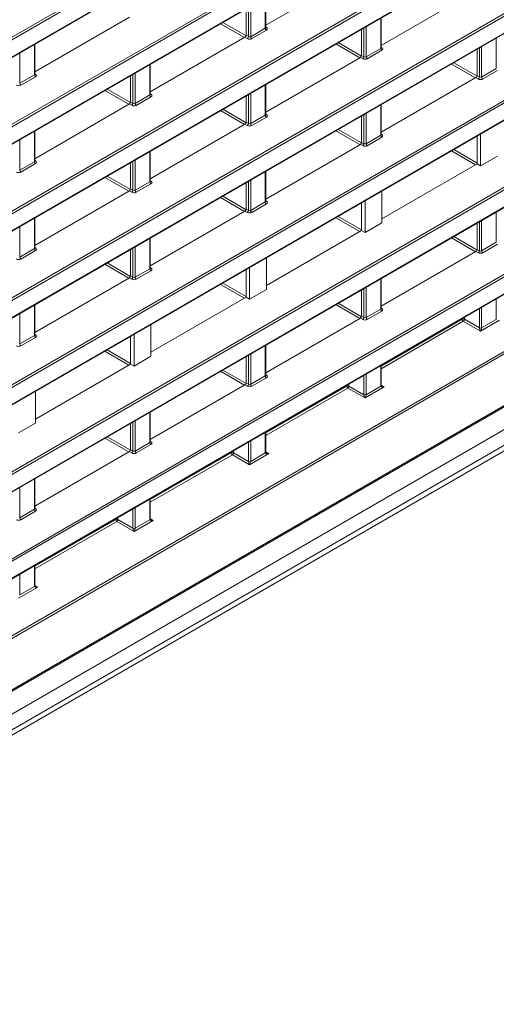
# Model space of a CAD drawing. Header units: millimetres. Extents: x 0 to 1118, y 0 to 864.
# Tile 137 of 235: x 885 to 900, y 277 to 308. Entities that reach past the tile are written whole.
import ezdxf

# ---------------------------------------------------------------- set-up
doc = ezdxf.new("R2010")
doc.units = ezdxf.units.MM

msp = doc.modelspace()

# ---------------------------------------------------------------- linework, layer by layer
at = {"color": 9, "linetype": 'Continuous', "lineweight": 0}
for p, q in [((868.097, 289.691), (1016.16, 375.166)), ((1016.195, 375.105), (868.132, 289.63)), ((868.132, 289.098), (1016.195, 374.573)), ((868.097, 286.967), (1016.16, 372.442)), ((1016.195, 372.381), (868.132, 286.906)), ((868.132, 286.374), (1016.195, 371.849)), ((871.763, 281.216), (1012.494, 362.458)), ((1012.529, 362.397), (871.798, 281.155)), ((869.428, 278.172), (1014.898, 362.15)), ((870.065, 277.786), (1014.438, 361.131)), ((870.065, 277.292), (1014.438, 360.637)), ((869.961, 277.063), (1014.335, 360.408)), ((868.097, 297.863), (958.374, 349.979)), ((958.409, 349.918), (868.132, 297.802)), ((868.132, 297.27), (957.974, 349.135)), ((868.097, 295.139), (957.938, 347.003)), ((957.973, 346.942), (868.132, 295.078)), ((868.132, 294.546), (958.406, 346.66)), ((868.097, 292.415), (960.629, 345.832)), ((960.664, 345.772), (868.132, 292.354)), ((868.132, 291.822), (960.664, 345.239)), ((873.379, 287.292), (951.126, 332.174)), ((951.172, 332.12), (873.413, 287.231)), ((873.413, 286.699), (950.81, 331.378)), ((873.403, 284.582), (950.67, 329.187)), ((950.81, 329.186), (873.438, 284.521)), ((873.228, 283.867), (951.261, 328.915)), ((892.498, 307.643), (892.498, 308.595)), ((891.968, 307.378), (891.968, 308.289)), ((892.038, 308.329), (892.038, 307.377)), ((891.843, 307.349), (891.091, 307.783)), ((891.162, 307.824), (891.892, 307.402)), ((896.122, 307.011), (896.122, 307.963)), ((891.895, 307.42), (891.968, 307.378)), ((892.038, 307.377), (892.498, 307.643)), ((892.533, 307.582), (892.072, 307.316)), ((892.513, 307.677), (892.534, 307.664)), ((895.591, 306.746), (895.591, 307.657)), ((895.662, 307.697), (895.662, 306.745)), ((885.251, 306.183), (885.251, 307.135)), ((891.932, 307.317), (891.86, 307.359)), ((895.467, 306.717), (894.715, 307.151)), ((894.786, 307.192), (895.516, 306.77)), ((899.746, 306.379), (899.746, 307.331)), ((884.79, 306.869), (884.79, 305.917)), ((895.662, 306.745), (896.122, 307.011)), ((896.157, 306.95), (895.696, 306.684)), ((896.137, 307.045), (896.158, 307.032)), ((899.215, 306.114), (899.215, 307.025)), ((899.285, 307.065), (899.285, 306.113)), ((888.875, 305.551), (888.875, 306.503)), ((895.556, 306.685), (895.484, 306.727)), ((895.519, 306.788), (895.591, 306.746)), ((899.091, 306.085), (898.339, 306.519)), ((898.409, 306.56), (899.14, 306.138)), ((884.79, 305.917), (885.251, 306.183)), ((885.265, 306.217), (885.287, 306.204)), ((888.344, 305.286), (888.344, 306.197)), ((888.414, 306.237), (888.414, 305.285)), ((899.285, 306.113), (899.746, 306.379)), ((899.781, 306.318), (899.32, 306.052)), ((885.285, 306.122), (884.825, 305.856)), ((892.498, 304.919), (892.498, 305.871)), ((899.18, 306.053), (899.107, 306.094)), ((899.143, 306.156), (899.215, 306.114)), ((888.219, 305.257), (887.467, 305.691)), ((887.538, 305.732), (888.268, 305.31)), ((888.889, 305.585), (888.91, 305.572)), ((891.968, 304.654), (891.968, 305.565)), ((892.038, 305.605), (892.038, 304.653)), ((888.308, 305.225), (888.236, 305.267)), ((888.271, 305.328), (888.344, 305.286)), ((888.414, 305.285), (888.875, 305.551)), ((888.909, 305.49), (888.448, 305.224)), ((891.843, 304.625), (891.091, 305.059)), ((891.162, 305.1), (891.892, 304.678)), ((892.513, 304.953), (892.534, 304.94)), ((895.662, 304.973), (895.662, 304.021)), ((896.122, 304.287), (896.122, 305.239)), ((891.932, 304.593), (891.86, 304.634)), ((891.895, 304.696), (891.968, 304.654)), ((892.038, 304.653), (892.498, 304.919)), ((892.533, 304.858), (892.072, 304.592)), ((895.591, 304.022), (895.591, 304.933)), ((885.251, 303.459), (885.251, 304.411)), ((895.467, 303.993), (894.715, 304.427)), ((894.786, 304.468), (895.516, 304.046)), ((884.79, 304.145), (884.79, 303.193)), ((895.519, 304.064), (895.591, 304.022)), ((895.662, 304.021), (896.122, 304.287)), ((896.157, 304.226), (895.696, 303.96)), ((896.137, 304.321), (896.158, 304.308)), ((888.875, 302.827), (888.875, 303.779)), ((895.556, 303.961), (895.484, 304.002)), ((899.091, 303.361), (898.339, 303.795)), ((898.409, 303.836), (899.143, 303.412)), ((884.79, 303.193), (885.251, 303.459)), ((885.285, 303.398), (884.825, 303.132)), ((885.265, 303.493), (885.287, 303.48)), ((888.344, 302.562), (888.344, 303.473)), ((888.414, 303.513), (888.414, 302.561)), ((892.498, 302.195), (892.498, 303.147)), ((888.219, 302.533), (887.467, 302.967)), ((887.538, 303.008), (888.268, 302.586)), ((888.414, 302.561), (888.875, 302.827)), ((888.889, 302.861), (888.91, 302.848)), ((891.968, 301.93), (891.968, 302.841)), ((892.038, 302.881), (892.038, 301.929)), ((888.308, 302.501), (888.236, 302.542)), ((888.271, 302.604), (888.344, 302.562)), ((888.909, 302.766), (888.448, 302.5)), ((891.843, 301.901), (891.091, 302.335)), ((891.162, 302.376), (891.892, 301.954)), ((892.038, 301.929), (892.498, 302.195)), ((892.513, 302.229), (892.534, 302.216)), ((891.932, 301.869), (891.86, 301.91)), ((891.895, 301.972), (891.968, 301.93)), ((892.533, 302.134), (892.072, 301.868)), ((899.746, 300.931), (899.746, 301.883)), ((885.251, 300.735), (885.251, 301.687)), ((895.467, 301.269), (894.715, 301.703)), ((894.785, 301.744), (895.519, 301.32)), ((899.215, 300.666), (899.215, 301.577)), ((899.285, 301.617), (899.285, 300.665)), ((884.79, 301.421), (884.79, 300.469)), ((888.875, 300.103), (888.875, 301.055)), ((899.09, 300.637), (898.339, 301.071)), ((898.409, 301.111), (899.14, 300.69)), ((899.285, 300.665), (899.746, 300.931)), ((884.79, 300.469), (885.251, 300.735)), ((885.285, 300.674), (884.825, 300.408)), ((885.265, 300.769), (885.287, 300.756)), ((888.344, 299.838), (888.344, 300.749)), ((888.414, 300.789), (888.414, 299.837)), ((899.18, 300.604), (899.107, 300.646)), ((899.143, 300.708), (899.215, 300.666)), ((899.781, 300.87), (899.32, 300.604)), ((888.219, 299.809), (887.467, 300.243)), ((887.538, 300.284), (888.268, 299.862)), ((888.414, 299.837), (888.875, 300.103)), ((888.909, 300.042), (888.448, 299.776)), ((888.889, 300.137), (888.91, 300.124)), ((888.308, 299.776), (888.236, 299.818)), ((888.271, 299.88), (888.344, 299.838)), ((896.122, 298.839), (896.122, 299.791)), ((891.843, 299.177), (891.091, 299.611)), ((891.162, 299.651), (891.895, 299.228)), ((895.591, 298.574), (895.591, 299.485)), ((895.662, 299.525), (895.662, 298.573)), ((899.746, 298.513), (899.746, 299.159)), ((885.251, 298.011), (885.251, 298.963)), ((895.467, 298.545), (894.715, 298.979)), ((894.785, 299.019), (895.516, 298.598)), ((895.662, 298.573), (896.122, 298.839)), ((896.157, 298.778), (895.696, 298.512)), ((896.137, 298.873), (896.158, 298.86)), ((899.215, 298.247), (899.215, 298.853)), ((899.285, 298.893), (899.285, 298.247)), ((884.79, 298.697), (884.79, 297.745)), ((895.556, 298.512), (895.484, 298.554)), ((895.519, 298.616), (895.591, 298.574)), ((896.137, 297.051), (898.676, 298.517)), ((898.676, 298.517), (898.676, 298.542)), ((898.746, 298.582), (898.746, 298.517)), ((898.746, 298.517), (899.215, 298.247)), ((899.851, 298.491), (899.251, 298.145)), ((899.285, 298.246), (899.746, 298.512)), ((898.711, 298.456), (896.137, 296.97)), ((899.251, 298.145), (898.711, 298.456)), ((884.79, 297.745), (885.251, 298.011)), ((885.285, 297.95), (884.825, 297.684)), ((885.265, 298.045), (885.287, 298.032)), ((887.538, 297.559), (888.271, 297.136)), ((892.498, 296.747), (892.498, 297.699)), ((888.219, 297.085), (887.467, 297.519)), ((891.968, 296.482), (891.968, 297.393)), ((892.038, 297.433), (892.038, 296.481)), ((891.161, 296.927), (891.892, 296.506)), ((896.122, 296.421), (896.122, 297.067)), ((891.843, 296.452), (891.091, 296.887)), ((892.038, 296.481), (892.498, 296.747)), ((892.533, 296.686), (892.072, 296.42)), ((892.513, 296.781), (892.534, 296.768)), ((895.591, 296.155), (895.591, 296.761)), ((895.662, 296.801), (895.662, 296.155)), ((891.932, 296.42), (891.86, 296.462)), ((891.895, 296.523), (891.968, 296.482)), ((892.513, 294.959), (895.052, 296.425)), ((895.087, 296.364), (892.513, 294.878)), ((895.052, 296.425), (895.052, 296.45)), ((895.627, 296.053), (895.087, 296.364)), ((895.123, 296.49), (895.123, 296.425)), ((895.123, 296.425), (895.591, 296.155)), ((896.227, 296.399), (895.627, 296.053)), ((895.662, 296.154), (896.122, 296.42)), ((896.137, 296.454), (896.227, 296.399)), ((888.875, 294.655), (888.875, 295.607)), ((888.344, 294.39), (888.344, 295.301)), ((888.414, 295.341), (888.414, 294.389)), ((888.219, 294.36), (887.467, 294.794)), ((887.538, 294.835), (888.268, 294.414)), ((892.498, 294.329), (892.498, 294.975)), ((888.414, 294.389), (888.875, 294.655)), ((888.909, 294.594), (888.448, 294.328)), ((888.889, 294.689), (888.91, 294.676)), ((891.968, 294.063), (891.968, 294.669)), ((892.038, 294.709), (892.038, 294.063)), ((888.308, 294.328), (888.236, 294.37)), ((888.271, 294.431), (888.344, 294.39)), ((888.889, 292.867), (891.429, 294.333)), ((891.463, 294.272), (888.889, 292.786)), ((891.429, 294.333), (891.429, 294.357)), ((892.003, 293.961), (891.463, 294.272)), ((891.499, 294.398), (891.499, 294.333)), ((891.499, 294.333), (891.968, 294.063)), ((892.603, 294.307), (892.003, 293.961)), ((892.038, 294.062), (892.498, 294.328)), ((892.513, 294.362), (892.603, 294.307)), ((884.79, 293.249), (884.79, 292.296)), ((885.251, 292.562), (885.251, 293.515)), ((885.265, 292.597), (885.287, 292.584)), ((888.414, 292.617), (888.414, 291.971)), ((888.875, 292.237), (888.875, 292.883)), ((884.79, 292.296), (885.251, 292.562)), ((885.285, 292.502), (884.825, 292.236)), ((887.875, 292.306), (887.875, 292.241)), ((888.344, 291.971), (888.344, 292.577)), ((885.265, 290.775), (887.805, 292.241)), ((887.839, 292.18), (885.265, 290.694)), ((887.805, 292.241), (887.805, 292.265)), ((888.379, 291.869), (887.839, 292.18)), ((887.875, 292.241), (888.344, 291.971)), ((888.979, 292.215), (888.379, 291.869)), ((888.414, 291.969), (888.875, 292.236)), ((888.889, 292.27), (888.979, 292.215)), ((885.251, 290.145), (885.251, 290.791)), ((884.79, 290.525), (884.79, 289.879)), ((884.79, 289.877), (885.251, 290.143)), ((885.265, 290.178), (885.355, 290.123)), ((885.355, 290.123), (884.755, 289.776))]:
    msp.add_line(p, q, dxfattribs=at)
at = {"color": 7, "linetype": 'Continuous', "lineweight": 15}
for p, q in [((868.121, 289.075), (1016.184, 374.55)), ((868.121, 286.351), (1016.184, 371.826)), ((869.402, 278.115), (1014.872, 362.093)), ((869.638, 276.876), (1014.012, 360.221)), ((868.121, 297.247), (957.964, 349.112)), ((868.121, 294.523), (958.395, 346.637)), ((868.121, 291.799), (960.654, 345.217)), ((873.403, 286.676), (950.734, 331.318)), ((873.217, 283.844), (951.214, 328.871)), ((895.484, 309.451), (892.513, 307.736)), ((899.107, 308.819), (896.137, 307.104)), ((892.513, 307.664), (892.513, 308.604)), ((891.895, 307.42), (891.895, 308.247)), ((888.236, 307.991), (885.265, 306.276)), ((896.137, 307.032), (896.137, 307.972)), ((895.519, 306.788), (895.519, 307.615)), ((885.265, 306.204), (885.265, 307.144)), ((891.86, 307.359), (888.889, 305.644)), ((899.143, 306.156), (899.143, 306.983)), ((888.889, 305.572), (888.889, 306.512)), ((895.484, 306.727), (892.513, 305.012)), ((888.271, 305.328), (888.271, 306.155)), ((892.513, 304.94), (892.513, 305.88)), ((899.107, 306.094), (896.137, 304.38)), ((888.236, 305.267), (885.265, 303.552)), ((891.895, 304.696), (891.895, 305.523)), ((896.137, 304.308), (896.137, 305.248)), ((891.86, 304.634), (888.889, 302.92)), ((895.519, 304.064), (895.519, 304.891)), ((885.265, 303.48), (885.265, 304.42)), ((899.143, 303.391), (899.143, 304.259)), ((899.251, 304.321), (899.251, 303.329)), ((888.889, 302.848), (888.889, 303.788)), ((895.484, 304.002), (892.513, 302.288)), ((888.271, 302.604), (888.271, 303.431)), ((899.781, 303.635), (899.251, 303.329)), ((892.513, 302.216), (892.513, 303.156)), ((899.143, 303.391), (896.157, 301.667)), ((899.251, 303.329), (899.143, 303.391)), ((891.895, 301.972), (891.895, 302.799)), ((888.236, 302.542), (885.265, 300.828)), ((896.157, 301.543), (896.157, 302.535)), ((895.519, 301.299), (895.519, 302.167)), ((895.627, 302.229), (895.627, 301.236)), ((891.86, 301.91), (888.889, 300.196)), ((885.265, 300.756), (885.265, 301.696)), ((895.519, 301.299), (892.533, 299.575)), ((895.627, 301.236), (895.519, 301.299)), ((896.157, 301.543), (895.627, 301.236)), ((899.143, 300.708), (899.143, 301.535)), ((888.889, 300.124), (888.889, 301.064)), ((888.271, 299.88), (888.271, 300.707)), ((899.107, 300.646), (896.137, 298.932)), ((892.533, 299.451), (892.533, 300.443)), ((891.895, 299.207), (891.895, 300.075)), ((892.003, 300.137), (892.003, 299.144)), ((888.236, 299.818), (885.265, 298.104)), ((896.137, 298.859), (896.137, 299.8)), ((892.533, 299.451), (892.003, 299.144)), ((895.519, 298.616), (895.519, 299.443)), ((891.895, 299.207), (888.909, 297.483)), ((892.003, 299.144), (891.895, 299.207)), ((885.265, 298.031), (885.265, 298.972)), ((895.484, 298.554), (892.513, 296.84)), ((888.909, 297.359), (888.909, 298.351)), ((888.271, 297.115), (888.271, 297.983)), ((888.379, 298.045), (888.379, 297.052)), ((892.513, 296.767), (892.513, 297.708)), ((888.909, 297.359), (888.379, 297.052)), ((891.895, 296.523), (891.895, 297.351)), ((888.271, 297.115), (885.285, 295.391)), ((888.379, 297.052), (888.271, 297.115)), ((896.137, 296.441), (896.137, 297.076)), ((891.86, 296.462), (888.889, 294.747)), ((885.285, 295.267), (885.285, 296.259)), ((888.889, 294.675), (888.889, 295.616)), ((885.285, 295.267), (884.755, 294.96)), ((888.271, 294.431), (888.271, 295.259)), ((892.513, 294.349), (892.513, 294.984)), ((888.236, 294.37), (885.265, 292.655)), ((885.265, 292.583), (885.265, 293.524)), ((888.889, 292.257), (888.889, 292.892)), ((885.265, 290.165), (885.265, 290.799))]:
    msp.add_line(p, q, dxfattribs=at)
at = {"color": 9, "linetype": 'Continuous', "lineweight": 0}
for centre, radius, start, end in [((892.575, 307.646), 0.077, 182.6523, 236.7703), ((892.519, 307.687), 0.0278, 257.7331, 303.5435), ((891.888, 307.383), 0.0793, 303.5222, 356.4778), ((892.115, 307.38), 0.077, 182.6523, 236.7703), ((896.199, 307.014), 0.077, 182.6523, 236.7703), ((896.143, 307.055), 0.0278, 257.7331, 303.5435), ((895.512, 306.751), 0.0793, 303.5222, 356.4778), ((895.738, 306.748), 0.077, 182.6523, 236.7703), ((885.328, 306.186), 0.077, 182.6523, 236.7703), ((885.271, 306.227), 0.0278, 257.7331, 303.5435), ((884.867, 305.92), 0.077, 182.6523, 236.7703), ((899.136, 306.119), 0.0793, 303.5222, 356.4778), ((899.362, 306.116), 0.077, 182.6523, 236.7703), ((888.895, 305.595), 0.0278, 257.7331, 303.5435), ((888.264, 305.291), 0.0793, 303.5222, 356.4778), ((888.491, 305.288), 0.077, 182.6523, 236.7703), ((888.951, 305.554), 0.077, 182.6523, 236.7703), ((891.888, 304.659), 0.0793, 303.5222, 356.4778), ((892.115, 304.656), 0.077, 182.6523, 236.7703), ((892.575, 304.922), 0.077, 182.6523, 236.7703), ((892.519, 304.963), 0.0278, 257.7331, 303.5435), ((895.512, 304.027), 0.0793, 303.5222, 356.4778), ((895.738, 304.024), 0.077, 182.6523, 236.7703), ((896.199, 304.29), 0.077, 182.6523, 236.7703), ((896.143, 304.331), 0.0278, 257.7331, 303.5435), ((885.328, 303.462), 0.077, 182.6523, 236.7703), ((885.271, 303.503), 0.0278, 257.7331, 303.5435), ((884.867, 303.196), 0.077, 182.6523, 236.7703), ((888.951, 302.83), 0.077, 182.6523, 236.7703), ((888.895, 302.871), 0.0278, 257.7331, 303.5435), ((888.264, 302.567), 0.0793, 303.5222, 356.4778), ((888.491, 302.564), 0.077, 182.6523, 236.7703), ((892.575, 302.198), 0.077, 182.6523, 236.7703), ((892.519, 302.239), 0.0278, 257.7331, 303.5435), ((891.888, 301.935), 0.0793, 303.5222, 356.4778), ((892.115, 301.932), 0.077, 182.6523, 236.7703), ((885.328, 300.738), 0.077, 182.6523, 236.7703), ((885.271, 300.779), 0.0278, 257.7331, 303.5435), ((899.136, 300.671), 0.0793, 303.5222, 356.4778), ((899.362, 300.668), 0.077, 182.6523, 236.7703), ((884.867, 300.472), 0.077, 182.6523, 236.7703), ((888.951, 300.106), 0.077, 182.6523, 236.7703), ((888.895, 300.147), 0.0278, 257.7331, 303.5435), ((888.264, 299.843), 0.0793, 303.5222, 356.4778), ((888.491, 299.84), 0.077, 182.6523, 236.7703), ((896.199, 298.842), 0.077, 182.6523, 236.7703), ((896.143, 298.883), 0.0278, 257.7331, 303.5435), ((895.512, 298.579), 0.0793, 303.5222, 356.4778), ((895.738, 298.576), 0.077, 182.6523, 236.7703), ((898.712, 298.449), 0.077, 63.2338, 117.3435), ((898.753, 298.521), 0.077, 182.6523, 236.7703), ((898.667, 298.522), 0.0793, 303.5222, 356.4778), ((899.25, 298.315), 0.077, 243.2338, 297.3435), ((899.251, 298.316), 0.0782, 243.1075, 296.3301), ((885.328, 298.014), 0.077, 182.6523, 236.7703), ((885.271, 298.055), 0.0278, 257.7331, 303.5435), ((884.867, 297.748), 0.077, 182.6523, 236.7703), ((892.575, 296.75), 0.077, 182.6523, 236.7703), ((892.519, 296.791), 0.0278, 257.7331, 303.5435), ((891.888, 296.486), 0.0793, 303.5222, 356.4778), ((892.115, 296.484), 0.077, 182.6523, 236.7703), ((895.088, 296.357), 0.077, 63.2338, 117.3435), ((895.129, 296.429), 0.077, 182.6523, 236.7703), ((895.043, 296.43), 0.0793, 303.5222, 356.4778), ((896.113, 296.443), 0.024, 292.8092, 355.8707), ((895.626, 296.223), 0.077, 243.2338, 297.3435), ((895.627, 296.224), 0.0782, 243.1075, 296.3301), ((888.951, 294.658), 0.077, 182.6523, 236.7703), ((888.895, 294.699), 0.0278, 257.7331, 303.5435), ((888.264, 294.394), 0.0793, 303.5222, 356.4778), ((888.491, 294.392), 0.077, 182.6523, 236.7703), ((891.464, 294.264), 0.077, 63.2338, 117.3435), ((891.505, 294.336), 0.077, 182.6523, 236.7703), ((891.419, 294.338), 0.0793, 303.5222, 356.4778), ((892.489, 294.351), 0.024, 292.8092, 355.8707), ((892.002, 294.131), 0.077, 243.2338, 297.3435), ((892.003, 294.132), 0.0782, 243.1075, 296.3301), ((884.867, 292.3), 0.077, 182.6523, 236.7703), ((885.328, 292.566), 0.077, 182.6523, 236.7703), ((885.271, 292.607), 0.0278, 257.7331, 303.5435), ((887.84, 292.172), 0.077, 63.2338, 117.3435), ((887.882, 292.244), 0.077, 182.6523, 236.7703), ((887.796, 292.246), 0.0793, 303.5222, 356.4778), ((888.865, 292.259), 0.024, 292.8092, 355.8707), ((888.378, 292.039), 0.077, 243.2338, 297.3435), ((888.379, 292.04), 0.0782, 243.1075, 296.3301), ((885.241, 290.167), 0.024, 292.8092, 355.8707)]:
    msp.add_arc(centre, radius, start, end, dxfattribs=at)
at = {"color": 7, "linetype": 'Continuous', "lineweight": 15}
for centre in [(896.112, 296.442), (892.488, 294.35), (888.865, 292.258), (885.241, 290.166)]:
    msp.add_arc(centre, 0.0246, 293.8659, 356.8255, dxfattribs=at)
for centre in [(891.86, 307.399), (895.484, 306.767), (899.107, 306.135), (888.236, 305.307), (891.86, 304.675), (895.484, 304.043), (888.236, 302.583), (891.86, 301.951), (899.107, 300.687), (888.236, 299.859), (895.484, 298.595), (891.86, 296.503), (888.236, 294.411)]:
    msp.add_ellipse(centre, major_axis=(0.025, 0.0433), ratio=0.577557, start_param=3.927062, end_param=5.497554, dxfattribs=at)
at = {"color": 9, "linetype": 'Continuous', "lineweight": 0}
for centre, major_axis, ratio, start_param, end_param in [((892.463, 307.665), (0.05, -0.0016), 0.597067, 5.516493, 6.301891), ((892.462, 307.624), (0.1, -0.0015), 0.587275, 5.506822, 7.060165), ((892.002, 307.358), (0.1, -0.0015), 0.587275, 3.953479, 5.506822), ((892.002, 307.399), (0.05, -0.0016), 0.597067, 3.96315, 5.516493), ((896.087, 307.033), (0.05, -0.0016), 0.597067, 5.516493, 6.301891), ((896.086, 306.992), (0.1, -0.0015), 0.587275, 5.506822, 7.060165), ((895.626, 306.726), (0.1, -0.0015), 0.587275, 3.953479, 5.506822), ((895.626, 306.767), (0.05, -0.0016), 0.597067, 3.96315, 5.516493), ((885.215, 306.205), (0.05, -0.0016), 0.597067, 5.516493, 6.301891), ((885.215, 306.164), (0.1, -0.0015), 0.587275, 5.506822, 7.060165), ((899.249, 306.094), (0.1, -0.0015), 0.587275, 3.953479, 5.506822), ((899.25, 306.135), (0.05, -0.0016), 0.597067, 3.96315, 5.516493), ((884.754, 305.898), (0.1, -0.0015), 0.587275, 3.953479, 5.506822), ((888.839, 305.573), (0.05, -0.0016), 0.597067, 5.516493, 6.301891), ((888.839, 305.532), (0.1, -0.0015), 0.587275, 5.506822, 7.060165), ((888.378, 305.307), (0.05, -0.0016), 0.597067, 3.96315, 5.516493), ((888.378, 305.266), (0.1, -0.0015), 0.587275, 3.953479, 5.506822), ((892.002, 304.675), (0.05, -0.0016), 0.597067, 3.96315, 5.516493), ((892.463, 304.941), (0.05, -0.0016), 0.597067, 5.516493, 6.301891), ((892.462, 304.9), (0.1, -0.0015), 0.587275, 5.506822, 7.060165), ((892.002, 304.634), (0.1, -0.0015), 0.587275, 3.953479, 5.506822), ((895.626, 304.043), (0.05, -0.0016), 0.597067, 3.96315, 5.516493), ((896.087, 304.309), (0.05, -0.0016), 0.597067, 5.516493, 6.301891), ((896.086, 304.268), (0.1, -0.0015), 0.587275, 5.506822, 7.060165), ((895.626, 304.002), (0.1, -0.0015), 0.587275, 3.953479, 5.506822), ((885.215, 303.481), (0.05, -0.0016), 0.597067, 5.516493, 6.301891), ((885.215, 303.44), (0.1, -0.0015), 0.587275, 5.506822, 7.060165), ((884.754, 303.174), (0.1, -0.0015), 0.587275, 3.953479, 5.506822), ((888.839, 302.849), (0.05, -0.0016), 0.597067, 5.516493, 6.301891), ((888.839, 302.808), (0.1, -0.0015), 0.587275, 5.506822, 7.060165), ((888.378, 302.542), (0.1, -0.0015), 0.587275, 3.953479, 5.506822), ((888.378, 302.583), (0.05, -0.0016), 0.597067, 3.96315, 5.516493), ((892.463, 302.217), (0.05, -0.0016), 0.597067, 5.516493, 6.301891), ((892.462, 302.176), (0.1, -0.0015), 0.587275, 5.506822, 7.060165), ((892.002, 301.91), (0.1, -0.0015), 0.587275, 3.953479, 5.506822), ((892.002, 301.951), (0.05, -0.0016), 0.597067, 3.96315, 5.516493), ((885.215, 300.757), (0.05, -0.0016), 0.597067, 5.516493, 6.301891), ((885.215, 300.716), (0.1, -0.0015), 0.587275, 5.506822, 7.060165), ((899.25, 300.686), (0.05, -0.0016), 0.597067, 3.96315, 5.516493), ((884.754, 300.45), (0.1, -0.0015), 0.587275, 3.953479, 5.506822), ((899.249, 300.646), (0.1, -0.0015), 0.587275, 3.953479, 5.506822), ((888.839, 300.125), (0.05, -0.0016), 0.597067, 5.516493, 6.301891), ((888.839, 300.084), (0.1, -0.0015), 0.587275, 5.506822, 7.060165), ((888.378, 299.818), (0.1, -0.0015), 0.587275, 3.953479, 5.506822), ((888.378, 299.858), (0.05, -0.0016), 0.597067, 3.96315, 5.516493), ((896.087, 298.86), (0.05, -0.0016), 0.597067, 5.516493, 6.301891), ((896.086, 298.82), (0.1, -0.0015), 0.587275, 5.506822, 7.060165), ((895.626, 298.554), (0.1, -0.0015), 0.587275, 3.953479, 5.506822), ((895.626, 298.594), (0.05, -0.0016), 0.597067, 3.96315, 5.516493), ((899.179, 298.227), (0.025, 0.0433), 0.598058, 5.480403, 5.497552), ((899.251, 298.185), (-0.0316, 0.0733), 0.234228, 0.498251, 2.051594), ((899.251, 298.185), (0.0303, 0.0731), 0.214473, 4.217188, 5.770531), ((899.215, 298.206), (0.05, 0.0866), 0.577557, 5.480405, 5.497554), ((885.215, 298.032), (0.05, -0.0016), 0.597067, 5.516493, 6.301891), ((885.215, 297.992), (0.1, -0.0015), 0.587275, 5.506822, 7.060165), ((884.754, 297.726), (0.1, -0.0015), 0.587275, 3.953479, 5.506822), ((892.463, 296.768), (0.05, -0.0016), 0.597067, 5.516493, 6.301891), ((892.462, 296.728), (0.1, -0.0015), 0.587275, 5.506822, 7.060165), ((892.002, 296.462), (0.1, -0.0015), 0.587275, 3.953479, 5.506822), ((892.002, 296.502), (0.05, -0.0016), 0.597067, 3.96315, 5.516493), ((896.193, 296.462), (0.05, 0.0866), 0.577206, 2.356266, 2.373414), ((896.227, 296.439), (0.105, 0.022), 0.37036, 3.074089, 4.627432), ((896.227, 296.439), (0.104, -0.026), 0.370355, 3.98268, 4.797257), ((895.555, 296.135), (0.025, 0.0433), 0.598058, 5.480403, 5.497552), ((895.627, 296.093), (-0.0316, 0.0733), 0.234228, 0.498251, 2.051594), ((895.627, 296.093), (0.0303, 0.0731), 0.214473, 4.217188, 5.770531), ((895.591, 296.114), (0.05, 0.0866), 0.577557, 5.480405, 5.497554), ((888.839, 294.676), (0.05, -0.0016), 0.597067, 5.516493, 6.301891), ((888.839, 294.636), (0.1, -0.0015), 0.587275, 5.506822, 7.060165), ((888.378, 294.37), (0.1, -0.0015), 0.587275, 3.953479, 5.506822), ((888.378, 294.41), (0.05, -0.0016), 0.597067, 3.96315, 5.516493), ((892.569, 294.37), (0.05, 0.0866), 0.577206, 2.356266, 2.373414), ((892.603, 294.347), (0.105, 0.022), 0.37036, 3.074089, 4.627432), ((892.603, 294.347), (0.104, -0.026), 0.370355, 3.98268, 4.797257), ((891.932, 294.043), (0.025, 0.0433), 0.598058, 5.480403, 5.497552), ((892.003, 294.001), (-0.0316, 0.0733), 0.234228, 0.498251, 2.051594), ((892.003, 294.001), (0.0303, 0.0731), 0.214473, 4.217188, 5.770531), ((891.967, 294.022), (0.05, 0.0866), 0.577557, 5.480405, 5.497554), ((885.215, 292.584), (0.05, -0.0016), 0.597067, 5.516493, 6.301891), ((885.215, 292.544), (0.1, -0.0015), 0.587275, 5.506822, 7.060165), ((884.754, 292.278), (0.1, -0.0015), 0.587275, 3.953479, 5.506822), ((888.945, 292.278), (0.05, 0.0866), 0.577206, 2.356266, 2.373414), ((888.979, 292.255), (0.105, 0.022), 0.37036, 3.074089, 4.627432), ((888.979, 292.255), (0.104, -0.026), 0.370355, 3.98268, 4.797257), ((888.308, 291.951), (0.025, 0.0433), 0.598058, 5.480403, 5.497552), ((888.38, 291.909), (-0.0316, 0.0733), 0.234228, 0.498251, 2.051594), ((888.38, 291.909), (0.0303, 0.0731), 0.214473, 4.217188, 5.770531), ((888.343, 291.93), (0.05, 0.0866), 0.577557, 5.480405, 5.497554), ((885.321, 290.186), (0.05, 0.0866), 0.577206, 2.356266, 2.373414), ((885.355, 290.163), (0.105, 0.022), 0.37036, 3.074089, 4.627432), ((885.355, 290.163), (0.104, -0.026), 0.370355, 3.98268, 4.797257)]:
    msp.add_ellipse(centre, major_axis=major_axis, ratio=ratio, start_param=start_param, end_param=end_param, dxfattribs=at)
at = {"color": 7, "linetype": 'Continuous', "lineweight": 15}
for points, knots in [([(892.514, 307.658), (892.514, 307.658), (892.515, 307.657), (892.513, 307.662), (892.513, 307.664), (892.513, 307.664)], [0, 0, 0, 0, 0.251158, 0.971068, 1, 1, 1, 1]), ([(896.138, 307.026), (896.138, 307.026), (896.139, 307.025), (896.137, 307.03), (896.137, 307.032), (896.137, 307.032)], [0, 0, 0, 0, 0.251158, 0.971068, 1, 1, 1, 1]), ([(885.266, 306.198), (885.266, 306.198), (885.267, 306.197), (885.265, 306.202), (885.265, 306.204), (885.265, 306.204)], [0, 0, 0, 0, 0.251158, 0.971068, 1, 1, 1, 1]), ([(888.89, 305.566), (888.89, 305.566), (888.891, 305.565), (888.889, 305.57), (888.889, 305.571), (888.889, 305.572)], [0, 0, 0, 0, 0.251158, 0.971068, 1, 1, 1, 1]), ([(892.514, 304.934), (892.514, 304.934), (892.515, 304.933), (892.513, 304.938), (892.513, 304.939), (892.513, 304.94)], [0, 0, 0, 0, 0.251158, 0.971068, 1, 1, 1, 1]), ([(896.138, 304.302), (896.138, 304.302), (896.139, 304.301), (896.137, 304.306), (896.137, 304.307), (896.137, 304.308)], [0, 0, 0, 0, 0.251158, 0.971068, 1, 1, 1, 1]), ([(885.266, 303.474), (885.266, 303.474), (885.267, 303.473), (885.265, 303.478), (885.265, 303.479), (885.265, 303.48)], [0, 0, 0, 0, 0.251158, 0.971068, 1, 1, 1, 1]), ([(888.89, 302.842), (888.89, 302.842), (888.891, 302.841), (888.889, 302.846), (888.889, 302.847), (888.889, 302.847)], [0, 0, 0, 0, 0.251158, 0.971068, 1, 1, 1, 1]), ([(892.514, 302.21), (892.514, 302.21), (892.515, 302.209), (892.513, 302.214), (892.513, 302.215), (892.513, 302.215)], [0, 0, 0, 0, 0.251158, 0.971068, 1, 1, 1, 1]), ([(885.266, 300.75), (885.266, 300.75), (885.267, 300.749), (885.265, 300.754), (885.265, 300.755), (885.265, 300.755)], [0, 0, 0, 0, 0.251158, 0.971068, 1, 1, 1, 1]), ([(888.89, 300.118), (888.89, 300.118), (888.891, 300.117), (888.889, 300.122), (888.889, 300.123), (888.889, 300.123)], [0, 0, 0, 0, 0.251158, 0.971068, 1, 1, 1, 1]), ([(896.138, 298.854), (896.138, 298.854), (896.139, 298.853), (896.137, 298.858), (896.137, 298.859), (896.137, 298.859)], [0, 0, 0, 0, 0.251158, 0.971068, 1, 1, 1, 1]), ([(885.266, 298.026), (885.266, 298.026), (885.267, 298.025), (885.265, 298.03), (885.265, 298.031), (885.265, 298.031)], [0, 0, 0, 0, 0.251158, 0.971068, 1, 1, 1, 1]), ([(892.514, 296.762), (892.514, 296.762), (892.515, 296.761), (892.513, 296.766), (892.513, 296.767), (892.513, 296.767)], [0, 0, 0, 0, 0.251158, 0.971068, 1, 1, 1, 1]), ([(896.152, 296.428), (896.149, 296.429), (896.143, 296.433), (896.138, 296.439), (896.137, 296.441), (896.137, 296.441), (896.137, 296.441)], [0, 0, 0, 0, 0.2927673, 0.6044074, 0.8991746, 1, 1, 1, 1]), ([(888.89, 294.67), (888.89, 294.67), (888.891, 294.669), (888.889, 294.674), (888.889, 294.675), (888.889, 294.675)], [0, 0, 0, 0, 0.251158, 0.971068, 1, 1, 1, 1]), ([(892.528, 294.336), (892.525, 294.337), (892.519, 294.341), (892.514, 294.346), (892.513, 294.349), (892.513, 294.349), (892.513, 294.349)], [0, 0, 0, 0, 0.292767, 0.604407, 0.899175, 1, 1, 1, 1]), ([(885.266, 292.578), (885.266, 292.578), (885.267, 292.577), (885.265, 292.582), (885.265, 292.583), (885.265, 292.583)], [0, 0, 0, 0, 0.251158, 0.971068, 1, 1, 1, 1]), ([(888.904, 292.244), (888.901, 292.245), (888.895, 292.249), (888.89, 292.254), (888.889, 292.257), (888.889, 292.257), (888.889, 292.257)], [0, 0, 0, 0, 0.2927673, 0.6044074, 0.8991746, 1, 1, 1, 1]), ([(885.28, 290.151), (885.277, 290.153), (885.271, 290.157), (885.266, 290.162), (885.265, 290.165), (885.265, 290.165), (885.265, 290.165)], [0, 0, 0, 0, 0.292767, 0.604407, 0.899175, 1, 1, 1, 1])]:
    msp.add_open_spline(points, degree=3, knots=knots, dxfattribs=at)

doc.saveas('drawing.dxf')
